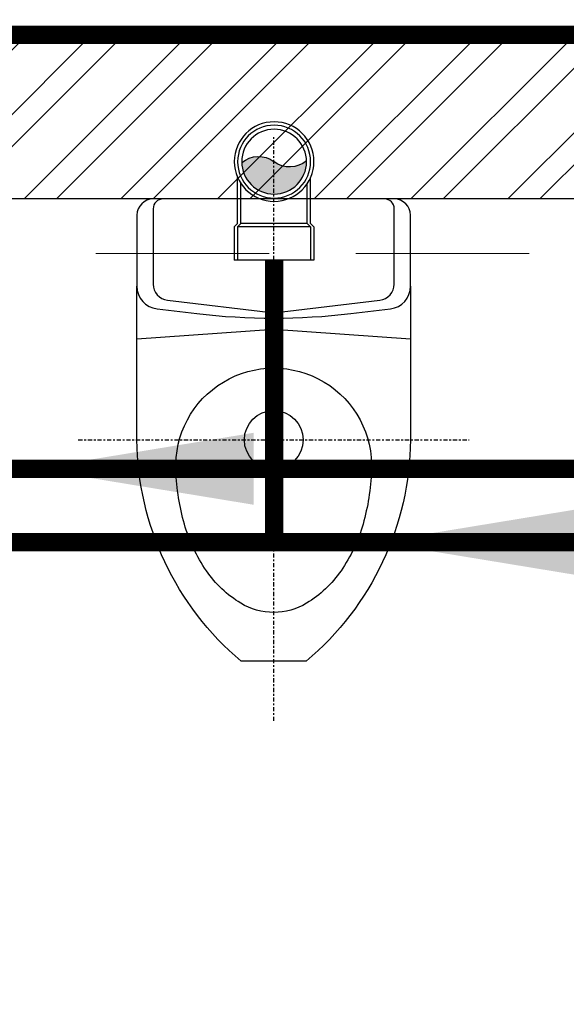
# Model space of a CAD drawing. Header units: inches. Extents: x 113025 to 158499, y 12149 to 30915.
# Tile 118 of 167: x 123961 to 123991, y 29440 to 29494. Entities that reach past the tile are written whole.
import ezdxf

# ---------------------------------------------------------------- set-up
doc = ezdxf.new("R2010")
doc.units = ezdxf.units.IN
doc.header["$MEASUREMENT"] = 0
doc.linetypes.add('CENTER', pattern=[50.79999999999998, 31.75, -6.349999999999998, 6.349999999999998, -6.349999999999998])
doc.linetypes.add('HIDDEN', pattern=[0.375, 0.25, -0.125])
for name, color, linetype, lineweight in [('FLOOR RAISE', 4, 'Continuous', 5), ('PD_COLUMN', 2, 'Continuous', 60), ('PD_HATCH', 45, 'Continuous', 9), ('PP- 75DIA Soil Waste Sewer pipe', 90, 'Continuous', 9), ('PP-Soil Pipe', 1, 'Continuous', 25), ('PP-SPRINKLER PIPE', 1, 'Continuous', 0), ('PP-SWP', 1, 'Continuous', 25)]:
    doc.layers.add(name, color=color, linetype=linetype, lineweight=lineweight)
doc.layers.add('PD_025_TEXT', color=61, linetype='Continuous')
doc.layers.add('PD_BASE', color=8, linetype='Continuous', transparency=0.5)
doc.styles.get("Standard").update_dxf_attribs({"font": 'arial.ttf', "height": 6})
doc.dimstyles.new('ISO-10', dxfattribs={"dimtxt": 6, "dimasz": 0.5, "dimexe": 1.25, "dimexo": 0.625, "dimtad": 1, "dimtoh": 1, "dimdec": 1, "dimlunit": 4, "dimtxsty": 'Standard', "dimblk": 'ARCHTICK', "dimcen": 2.5, "dimclrt": 3, "dimadec": 0, "dimazin": 0, "dimtfac": 1, "dimtdec": 1, "dimtmove": 1, "dimatfit": 3, "dimfxl": 1, "dimarcsym": 0})

# ---------------------------------------------------------------- blocks, each defined once
blk = doc.blocks.new('columns2')
at = {"layer": 'PD_HATCH', "linetype": 'HIDDEN', "ltscale": 38}
for p, q in [((754.5, 59.99999999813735), (919.5, 59.99999999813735)), ((754.5, 47.99999999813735), (919.5, 47.99999999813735))]:
    blk.add_line(p, q, dxfattribs=at)
blk = doc.blocks.new('XI')
at = {"color": 251, "linetype": 'CENTER', "ltscale": 0.2}
for points in [[(-370, 300), (-370, -300)], [(-801.6672315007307, 0), (94.80705484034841, 0)]]:
    blk.add_lwpolyline(points, dxfattribs=at)
at = {"color": 251}
for points in [[(-134.0254419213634, -210), (-370, -210, -0.2184915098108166), (-710, -49.99999999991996), (-710, 50, -0.2184915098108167), (-370, 210), (-134.0254419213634, 210)], [(0, 170, 0.414213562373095), (-14.99999999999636, 185), (-130.7758500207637, 185, 0.3799194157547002), (-155.6005568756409, 162.9553222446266), (-175, 0), (-155.6005568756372, -162.9553222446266, 0.3799194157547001), (-130.7758500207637, -185), (-15, -185, 0.4142135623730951), (0, -170)]]:
    blk.add_lwpolyline(points, format="xyb", dxfattribs=at)
blk.add_lwpolyline([(-214.9617833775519, 210), (-199.9617833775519, -2.18279e-11), (-214.9617833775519, -210)], dxfattribs=at)
for points in [[(0, -185.0000000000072), (0, 184.9999999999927, 0.4142135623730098), (-24.99999999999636, 210), (-134.0254419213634, 210, 0.3799194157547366), (-168.7800315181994, 179.1374511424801), (-176.0329554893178, 118.2128897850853, 0.0593143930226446), (-176.0329554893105, -118.212889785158), (-168.7800315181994, -179.1374511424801, 0.3799194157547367), (-134.0254419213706, -210), (-25, -210, 0.4142135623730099)], [(-417.5231746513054, 150.0579086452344, -1.051391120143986), (-417.5231746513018, -150.0579086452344, -0.0603348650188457), (-499.3898118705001, -137.1096117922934, -0.0813859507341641), (-571.1504909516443, -103.3434854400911, -0.1069708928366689), (-620.9777281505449, -50.4386520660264, -0.13641646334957), (-635, 0, -0.1364164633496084), (-620.9777281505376, 50.43865206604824, -0.1069708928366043), (-571.1504909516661, 103.3434854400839, -0.0813859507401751), (-499.3898118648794, 137.1096117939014, -0.0603348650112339)]]:
    blk.add_lwpolyline(points, format="xyb", close=True, dxfattribs=at)
blk.add_circle((-370, 0), 45, dxfattribs=at)
blk = doc.blocks.new('FIRST FLOOR AR PLAN')
at = {"layer": 'PD_BASE'}
h = blk.add_hatch(dxfattribs=at)
h.set_pattern_fill('ANSI32', color=256, scale=10)
h.set_pattern_definition([(45, (123173.8410410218, 20768.24897553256), (-2.651650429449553, 2.651650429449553), []), (45, (123175.6088079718, 20768.24897553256), (-2.651650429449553, 2.651650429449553), [])])
h.paths.add_polyline_path([(123176.9915017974, 20810.99848516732), (123167.9915017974, 20810.99848516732), (123167.9915017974, 20729.49848516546), (123176.9915017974, 20729.49848516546)])
h.paths.add_polyline_path([(123538.4915017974, 20663.49848516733), (123368.9915017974, 20663.49848516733), (123368.9915017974, 20654.49848516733), (123538.4915017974, 20654.49848516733)])
h.paths.add_polyline_path([(123722.9915017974, 20663.49848516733), (123553.4915017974, 20663.49848516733), (123553.4915017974, 20654.49848516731), (123722.9915017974, 20654.49848516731)])
h.paths.add_polyline_path([(123176.9915017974, 21527.49848516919), (123167.9915017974, 21527.49848516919), (123167.9915017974, 21445.99848516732), (123176.9915017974, 21445.99848516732)])
h.paths.add_polyline_path([(123176.9915017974, 21430.99848516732), (123167.9915017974, 21430.99848516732), (123167.9915017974, 21290.99848516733), (123176.9915017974, 21290.99848516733)])
h.paths.add_polyline_path([(123176.9915017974, 21275.99848516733), (123167.9915017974, 21275.99848516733), (123167.9915017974, 21135.99848516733), (123176.9915017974, 21135.99848516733)])
h.paths.add_polyline_path([(123176.9915017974, 21120.99848516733), (123167.9915017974, 21120.99848516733), (123167.9915017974, 20980.99848516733), (123176.9915017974, 20980.99848516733)])
h.paths.add_polyline_path([(123176.9915017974, 20965.99848516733), (123167.9915017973, 20965.99848516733), (123167.9915017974, 20825.99848516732), (123176.9915017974, 20825.99848516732)])
h.paths.add_polyline_path([(124268.9915017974, 21602.49848516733), (124102.4915017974, 21602.49848516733), (124102.4915017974, 21593.49848516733), (124268.9915017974, 21593.49848516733)])
h.paths.add_polyline_path([(124087.4915017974, 21602.49848516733), (123922.4915017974, 21602.49848516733), (123922.4915017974, 21593.49848516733), (124087.4915017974, 21593.49848516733)])
h.paths.add_polyline_path([(123907.4915017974, 21602.49848516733), (123737.9915017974, 21602.49848516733), (123737.9915017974, 21593.49848516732), (123907.4915017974, 21593.49848516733)])
h.paths.add_polyline_path([(123722.9915017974, 21602.49848516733), (123553.4915017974, 21602.49848516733), (123553.4915017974, 21593.49848516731), (123722.9915017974, 21593.49848516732)])
h.paths.add_polyline_path([(123353.9915017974, 21602.49848516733), (123242.9915017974, 21602.49848516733), (123242.9915017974, 21593.4984851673), (123353.9915017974, 21593.49848516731)])
h.paths.add_polyline_path([(123227.9915017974, 21602.49848516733), (123167.9915017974, 21602.49848516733), (123167.9915017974, 21542.49848516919), (123176.9915017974, 21542.49848516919), (123176.9915017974, 21593.4984851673), (123227.9915017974, 21593.4984851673)])
h.paths.add_polyline_path([(123176.9915017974, 20714.49848516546), (123167.9915017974, 20714.49848516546), (123167.9915017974, 20654.49848516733), (123227.9915017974, 20654.49848516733), (123227.9915017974, 20663.49848516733), (123176.9915017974, 20663.49848516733)])
h.paths.add_polyline_path([(123353.9915017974, 20663.49848516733), (123242.9915017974, 20663.49848516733), (123242.9915017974, 20654.49848516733), (123353.9915017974, 20654.49848516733)])
h.paths.add_polyline_path([(123762.7415017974, 20663.49848516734), (123737.9915017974, 20663.49848516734), (123737.9915017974, 20654.49848516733), (123762.7415017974, 20654.49848516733)])
h.paths.add_polyline_path([(123907.4915017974, 20663.49848516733), (123882.7415017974, 20663.49848516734), (123882.7415017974, 20654.49848516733), (123907.4915017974, 20654.49848516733)])
h.paths.add_polyline_path([(123944.9915017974, 20663.49848516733), (123922.4915017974, 20663.49848516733), (123922.4915017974, 20654.49848516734), (123944.9915017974, 20654.49848516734)])
h.paths.add_polyline_path([(124087.4915017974, 20663.49848516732), (124064.9915017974, 20663.49848516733), (124064.9915017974, 20654.49848516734), (124087.4915017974, 20654.49848516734)])
h.paths.add_polyline_path([(124124.9915017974, 20663.49848516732), (124102.4915017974, 20663.49848516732), (124102.4915017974, 20654.49848516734), (124124.9915017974, 20654.49848516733)])
h.paths.add_polyline_path([(124268.9915017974, 20663.49848516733), (124244.9915017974, 20663.49848516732), (124244.9915017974, 20654.49848516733), (124268.9915017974, 20654.49848516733)])
h.paths.add_polyline_path([(124283.9915017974, 20672.49848516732), (124274.9915017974, 20672.49848516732)])
h.paths.add_polyline_path([(124283.9915017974, 20810.99848516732), (124274.9915017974, 20810.99848516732), (124274.9915017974, 20672.49848516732), (124283.9915017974, 20672.49848516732)])
h.paths.add_polyline_path([(124283.9915017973, 20965.99848516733), (124274.9915017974, 20965.99848516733), (124274.9915017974, 20825.99848516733), (124283.9915017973, 20825.99848516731)])
h.paths.add_polyline_path([(124283.9915017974, 21275.99848516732), (124274.9915017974, 21275.99848516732), (124274.9915017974, 20980.99848516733), (124283.9915017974, 20980.99848516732)])
h.paths.add_polyline_path([(124283.9915017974, 21584.49848516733), (124274.9915017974, 21584.49848516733), (124274.9915017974, 21445.99848516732), (124283.9915017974, 21445.99848516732)])
h.paths.add_polyline_path([(124265.9915017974, 21442.99848516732), (124160.9915017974, 21442.99848516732), (124160.9915017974, 21433.99848516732), (124265.9915017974, 21433.99848516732)])
h.paths.add_polyline_path([(124160.9915017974, 21430.99848516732), (124151.9915017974, 21430.99848516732), (124151.9915017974, 21352.99848516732), (124160.9915017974, 21352.99848516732)])
h.paths.add_polyline_path([(124151.9915017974, 21442.99848516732), (124079.9915017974, 21442.99848516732), (124079.9915017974, 21433.99848516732), (124151.9915017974, 21433.99848516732)])
h.paths.add_polyline_path([(124079.9915017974, 21430.99848516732), (124070.9915017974, 21430.99848516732), (124070.9915017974, 21352.99848516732), (124079.9915017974, 21352.99848516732)])
h.paths.add_polyline_path([(124070.9915017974, 21442.99848516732), (123989.9915017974, 21442.99848516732), (123989.9915017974, 21340.99848516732), (124016.9915017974, 21340.99848516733), (124016.9915017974, 21349.99848516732), (123998.9915017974, 21349.99848516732), (123998.9915017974, 21433.99848516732), (124070.9915017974, 21433.99848516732)])
h.paths.add_polyline_path([(124070.9915017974, 21349.99848516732), (124052.9915017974, 21349.99848516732), (124052.9915017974, 21340.99848516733), (124070.9915017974, 21340.99848516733)], flags=17)
h.paths.add_polyline_path([(124097.9915017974, 21349.99848516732), (124079.9915017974, 21349.99848516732), (124079.9915017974, 21340.99848516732), (124097.9915017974, 21340.99848516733)])
h.paths.add_polyline_path([(124151.9915017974, 21349.99848516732), (124133.9915017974, 21349.99848516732), (124133.9915017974, 21340.99848516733), (124151.9915017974, 21340.99848516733)])
h.paths.add_polyline_path([(124160.9915017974, 21340.99848516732), (124151.9915017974, 21340.99848516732), (124151.9915017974, 21277.99848516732), (124160.9915017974, 21277.99848516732)])
h.paths.add_polyline_path([(124283.9915017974, 21291.99848516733), (124274.9915017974, 21291.99848516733), (124274.9915017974, 21290.99848516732), (124283.9915017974, 21290.99848516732)])
h.paths.add_polyline_path([(124283.9915017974, 21430.99848516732), (124274.9915017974, 21430.99848516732), (124274.9915017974, 21411.99848516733), (124283.9915017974, 21411.99848516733)])
h.paths.add_polyline_path([(123405.7415017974, 21593.49848516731), (123405.7415017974, 21602.49848516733), (123368.9915017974, 21602.49848516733), (123368.9915017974, 21593.49848516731)])
h.paths.add_polyline_path([(123501.7415017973, 21602.49848516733), (123501.7415017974, 21593.49848516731), (123538.4915017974, 21593.49848516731), (123538.4915017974, 21602.49848516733)])
at = {"layer": 'PD_BASE', "lineweight": 30}
for p, q in [((124283.9915017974, 21602.49848516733), (123501.7415017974, 21602.49848516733)), ((124087.4915017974, 21593.49848516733), (123922.4915017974, 21593.49848516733))]:
    blk.add_line(p, q, dxfattribs=at)
at = {"layer": 'PD_BASE', "ltscale": 12, "xscale": 0.03571428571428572, "yscale": 0.03571428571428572, "zscale": 0.03571428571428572, "rotation": 90}
blk.add_blockref('XI', (123974.9915017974, 21593.49848516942), dxfattribs=at)
at = {"layer": 'PD_COLUMN'}
blk.add_blockref('columns2', (123167.9915017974, 21542.49848516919), dxfattribs=at)
blk = doc.blocks.new('PP-WC CONNECTOR BEND')
at = {"lineweight": 30}
h = blk.add_hatch(color=256, dxfattribs=at)
edge = h.paths.add_edge_path()
edge.add_ellipse((-79.84568734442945, 16.06918967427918), major_axis=(19.39290396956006, 18.32186724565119), ratio=1, start_angle=96.33861705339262, end_angle=173.6613829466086, ccw=False)
edge.add_ellipse((-101.1428493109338, 0.0003864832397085), major_axis=(22.89194586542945, -24.23013451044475), ratio=0.9999999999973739, start_angle=-45.00000000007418, end_angle=134.9999999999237, ccw=False)
edge.add_ellipse((-122.4400112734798, -16.0684167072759), major_axis=(18.3218672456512, -19.39290396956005), ratio=1, start_angle=6.33861705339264, end_angle=83.66138294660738)
at = {"linetype": 'Continuous'}
for p, q in [((-34.09090909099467, 40.90909090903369), (-37.50000000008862, 37.49999999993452)), ((-34.09090909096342, 40.90909090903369), (-5.70708e-11, 40.90909090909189)), ((5.72413e-11, -40.90909090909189), (-5.70708e-11, 40.90909090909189)), ((-37.50000000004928, 37.49999999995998), (-84.90057435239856, 37.49999999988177)), ((-37.49999999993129, -37.50000000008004), (-84.90057435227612, -37.50000000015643)), ((-34.09090909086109, -40.90909090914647), (-37.4999999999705, -37.50000000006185)), ((-34.09090909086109, -40.90909090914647), (5.72413e-11, -40.90909090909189))]:
    blk.add_line(p, q, dxfattribs=at)
at = {"linetype": 'Continuous', "ltscale": 0.005}
for p, q in [((-37.50000000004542, 34.09090909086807), (-78.63664915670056, 34.09090909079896)), ((-34.09090909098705, 37.49999999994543), (-37.50000000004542, 34.09090909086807)), ((-37.49999999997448, -34.09090909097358), (-37.50000000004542, 34.09090909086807)), ((-34.09090909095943, 37.49999999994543), (-6.89511e-11, 37.5)), ((-34.09090909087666, -37.50000000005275), (-34.09090909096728, 37.49999999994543)), ((-37.49999999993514, -34.09090909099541), (-78.63664915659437, -34.09090909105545)), ((-34.09090909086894, -37.50000000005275), (-37.49999999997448, -34.09090909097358)), ((-34.09090909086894, -37.50000000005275), (4.14389e-11, -37.5))]:
    blk.add_line(p, q, dxfattribs=at)
at = {"linetype": 'Continuous'}
blk.add_circle((-101.2499999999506, -1.69166e-10), 40.90909090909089, dxfattribs=at)
at = {"lineweight": 30}
for radius in [37.50049768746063, 33.33377572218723]:
    blk.add_circle((-101.1428493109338, 0.0003864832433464), radius, dxfattribs=at)
for centre, start, end in [((-79.84568734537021, 16.06918967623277), 139.7119494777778, 217.0347153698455), ((-122.4400112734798, -16.0684167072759), 319.7119494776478, 37.03471536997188)]:
    blk.add_arc(centre, 26.67912186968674, start, end, dxfattribs=at)
blk = doc.blocks.new('_ArchTick')
at = {"color": 0, "linetype": 'ByBlock', "const_width": 0.15}
blk.add_lwpolyline([(-0.5, -0.5), (0.5, 0.5)], dxfattribs=at)
blk = doc.blocks.new('zw$4BE2')
at = {"layer": 'FLOOR RAISE', "const_width": 0.9999999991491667}
blk.add_lwpolyline([(-745.499999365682, 0), (0, 0), (5.820766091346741e-11, -156.4999998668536), (-17.99999998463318, -156.4999998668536), (-17.99999998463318, -159.4999998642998), (-293.9999997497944, -159.4999998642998), (-293.9999997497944, -261.4999997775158), (-382.4999996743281, -261.4999997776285), (-530.999999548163, -261.4999997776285), (-530.999999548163, -327.9999997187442), (-746.9999993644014, -327.999999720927), (-746.9999993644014, -309.9999997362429), (-745.499999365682, -309.9999997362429), (-745.499999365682, 0)], dxfattribs=at)
at = {"layer": 'PP- 75DIA Soil Waste Sewer pipe', "ltscale": 0.015}
blk.add_lwpolyline([(-340.2597786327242, -13.73303179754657, 0.9999999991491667, 0.9999999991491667, 0), (-340.2597786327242, -23.8017842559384, 0.9999999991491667, 0.9999999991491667, 0), (-29.14552351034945, -23.8017842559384, 0.9999999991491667, 0.9999999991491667, 0), (-23.02867629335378, -17.68493703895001, 0.9999999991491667, 0.9999999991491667, 0)], format="xyseb", dxfattribs=at)
at = {"layer": 'PP-Soil Pipe', "color": 1, "ltscale": 0.015, "const_width": 0.9999999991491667}
blk.add_lwpolyline([(-308.9780705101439, -12.35043108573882), (-308.978070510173, -27.83003020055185)], dxfattribs=at)
at = {"layer": 'PP-Soil Pipe', "color": 1, "ltscale": 0.015}
blk.add_lwpolyline([(-18.22718960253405, -27.83003020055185, 0.9999999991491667, 0.9999999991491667, 0), (-334.6323133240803, -27.83003020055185, 1, 1, 0), (-334.6323133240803, -13.87857999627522, 1, 1, 0)], format="xyseb", dxfattribs=at)
at = {"layer": 'PP-SWP', "xscale": -0.05333333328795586, "yscale": 0.05333333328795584, "zscale": 0.05333333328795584, "rotation": 89.99997918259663}
blk.add_blockref('PP-WC CONNECTOR BEND', (-308.9780705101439, -12.35043108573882), dxfattribs=at)
at = {"layer": 'PP- 75DIA Soil Waste Sewer pipe', "ltscale": 0.015}
blk.add_leader([(-322.1048840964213, -23.8017842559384), (-289.2248971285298, -23.8017842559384)], dimstyle='ISO-10', override={"dimasz": 12, "dimgap": 0.625, "dimtad": 0}, dxfattribs=at)
at = {"layer": 'PP-Soil Pipe', "color": 1, "lineweight": 5, "ltscale": 0.015}
blk.add_leader([(-303.3498703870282, -27.83003020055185), (-270.4698834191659, -27.83003020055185)], dimstyle='ISO-10', override={"dimasz": 12, "dimgap": 0.625, "dimtad": 0}, dxfattribs=at)

msp = doc.modelspace()

# ---------------------------------------------------------------- block references
at = {"layer": 'PD_025_TEXT'}
msp.add_blockref('FIRST FLOOR AR PLAN', (0, 7890.650291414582), dxfattribs=at)

# ---------------------------------------------------------------- next in the draw order: block references
msp.add_blockref('zw$4BE2', (124283.9915017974, 29493.14877658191), dxfattribs=at)

# ---------------------------------------------------------------- next in the draw order: linework, layer by layer
at = {"layer": 'PP-SPRINKLER PIPE'}
msp.add_circle((124551.2389709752, 29172.99441664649), 1741.724416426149, dxfattribs=at)

doc.saveas('drawing.dxf')
